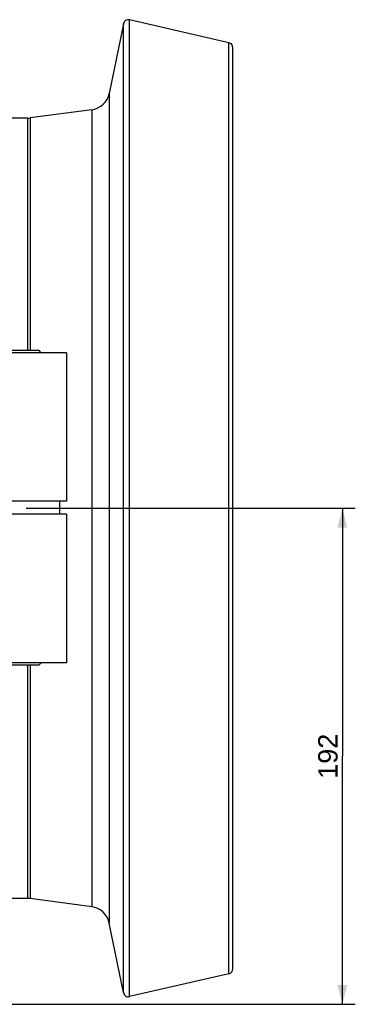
# Model space of a CAD drawing. Header units: millimetres. Extents: x 0 to 1189, y 0 to 841.
# Tile 25 of 68: x 725 to 777, y 78 to 231. Entities that reach past the tile are written whole.
import ezdxf

# ---------------------------------------------------------------- set-up
doc = ezdxf.new("R2010")
doc.units = ezdxf.units.MM
doc.header["$LTSCALE"] = 65.395
doc.layers.get('0').update_dxf_attribs({"linetype": 'CONTINUOUS'})
doc.layers.add('3_ALL_AXES', color=7, linetype='CONTINUOUS')
doc.styles.get("Standard").update_dxf_attribs({"font": 'arial.ttf'})
doc.dimstyles.new('DIMSTYLE_2', dxfattribs={"dimtxt": 3, "dimasz": 3, "dimexe": 2, "dimexo": 1.5, "dimgap": 0.75, "dimtad": 1, "dimdec": 1, "dimlfac": 2.5, "dimdsep": 46, "dimtxsty": 'Standard', "dimblk": '_FILLED', "dimblk1": '_FILLED', "dimblk2": '_FILLED', "dimcen": 0.09, "dimadec": 1, "dimazin": 2, "dimtp": 0.5, "dimtm": 0.5, "dimtfac": 1, "dimtdec": 1, "dimtofl": 0, "dimtmove": 0, "dimatfit": 3, "dimldrblk": '_FILLED', "dimfxl": 0, "dimtolj": 1, "dimarcsym": 0})

# ---------------------------------------------------------------- blocks, each defined once
blk = doc.blocks.new('_FILLED')
at = {"color": 0, "linetype": 'ByBlock'}
blk.add_solid([(0, 0), (-1, 0.25), (-1, -0.25)], dxfattribs=at)
blk = doc.blocks.new('*D19')
at = {"color": 2, "linetype": 'Continuous'}
for p, q in [((725.83, 155.03), (776.85, 155.03)), ((774.85, 155.03), (774.85, 116.63)), ((774.85, 78.23), (774.85, 116.63)), ((656.97, 78.23), (776.85, 78.23))]:
    blk.add_line(p, q, dxfattribs=at)
at = {"color": 2, "linetype": 'Continuous', "xscale": 3, "yscale": 3, "zscale": 3}
for p, rotation in [((774.85, 155.03), 90), ((774.85, 78.23), 270)]:
    blk.add_blockref('_FILLED', p, dxfattribs=dict(at, rotation=rotation))
at = {"color": 2, "linetype": 'Continuous', "insert": (771.1, 116.63), "char_height": 3, "width": 6.9926, "attachment_point": 2, "rotation": 90, "line_spacing_factor": 0.9}
blk.add_mtext('192', dxfattribs=at)

msp = doc.modelspace()

# ---------------------------------------------------------------- linework, layer by layer
at = {"color": 7, "linetype": 'Continuous'}
for p, q in [((757.253, 227.093), (741.874, 230.644)), ((740.91, 230.024), (738.727, 219.263)), ((757.874, 83.744), (757.874, 226.314)), ((736.014, 216.727), (726.484, 215.457)), ((726.061, 215.429), (721.674, 215.429)), ((732.074, 156.109), (715.474, 156.109)), ((732.074, 154.109), (715.474, 154.109)), ((726.061, 94.629), (721.674, 94.629)), ((736.014, 93.33), (726.484, 94.601)), ((740.91, 80.034), (738.727, 90.794)), ((757.253, 82.964), (741.874, 79.414))]:
    msp.add_line(p, q, dxfattribs=at)
at = {"color": 9, "linetype": 'Continuous'}
for p, q in [((741.874, 79.414), (741.874, 230.644)), ((740.91, 80.034), (740.91, 230.024)), ((757.253, 82.964), (757.253, 227.093)), ((738.727, 219.263), (738.727, 90.794)), ((736.014, 216.727), (736.014, 93.33)), ((726.061, 215.429), (726.061, 179.429)), ((726.484, 215.457), (726.484, 179.429)), ((726.061, 130.789), (726.061, 94.629)), ((726.484, 130.789), (726.484, 94.601))]:
    msp.add_line(p, q, dxfattribs=at)
at = {"color": 7, "linetype": 'Continuous'}
for centre, radius, start, end in [((741.694, 229.864), 0.8, 77, 168.53047), ((757.074, 226.314), 0.8, 0, 77), ((735.591, 219.899), 3.2, 277.59464, 348.53047), ((726.061, 218.629), 3.2, 270, 277.59464), ((726.061, 91.429), 3.2, 82.40536, 90), ((735.591, 90.158), 3.2, 11.46953, 82.40536), ((757.074, 83.744), 0.8, 283, 360), ((741.694, 80.193), 0.8, 191.46953, 283)]:
    msp.add_arc(centre, radius, start, end, dxfattribs=at)
at = {"layer": '3_ALL_AXES', "color": 7, "linetype": 'Continuous'}
for p, q in [((732.074, 179.109), (689.274, 179.109)), ((727.874, 179.429), (715.43, 179.429)), ((728.194, 179.109), (727.874, 179.429)), ((732.074, 179.109), (732.074, 156.109)), ((731.074, 154.109), (731.074, 156.109)), ((732.074, 154.109), (732.074, 131.109)), ((732.074, 131.109), (689.274, 131.109)), ((728.194, 131.109), (727.874, 130.789)), ((693.474, 130.789), (727.874, 130.789))]:
    msp.add_line(p, q, dxfattribs=at)

# ---------------------------------------------------------------- dimensions: what is measured, and where the dimension line sits
at = {"color": 2, "linetype": 'Continuous'}
dim = msp.add_linear_dim(base=(774.852, 78.229), p1=(724.329, 155.029), p2=(655.474, 78.229), angle=270, dimstyle='DIMSTYLE_2', dxfattribs=at)
dim.commit()
dim.dimension.update_dxf_attribs({"geometry": '*D19', "text_midpoint": (774.852, 116.741), "dimtype": 160})

doc.saveas('drawing.dxf')
